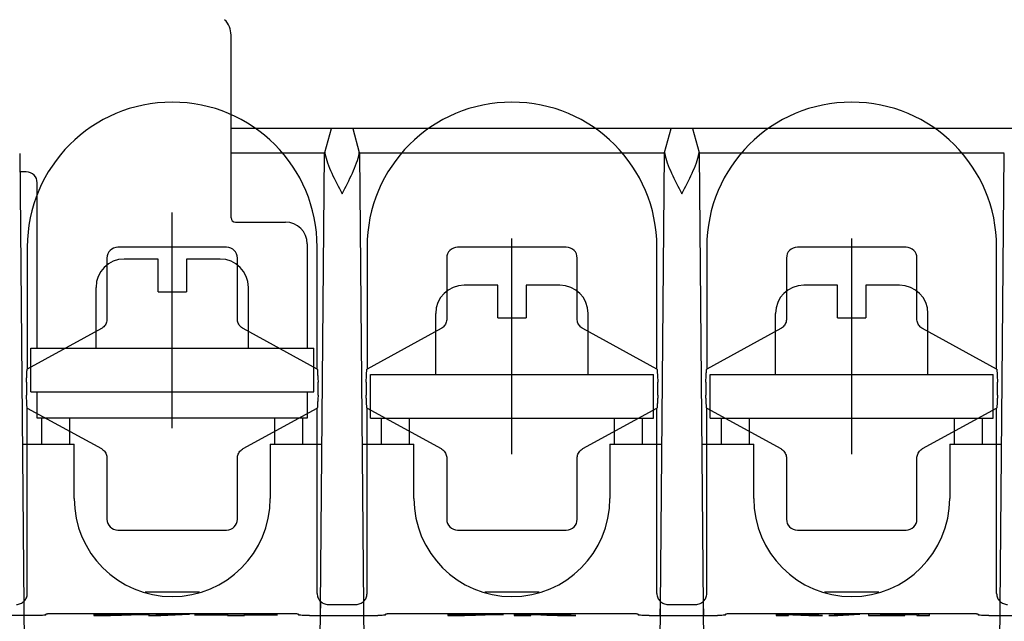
# Model space of a CAD drawing. Header units: millimetres. Extents: x -1 to 980, y -266 to 617.
# Tile 8 of 35: x 339 to 384, y -168 to -140. Entities that reach past the tile are written whole.
import ezdxf

# ---------------------------------------------------------------- set-up
doc = ezdxf.new("R2010")
doc.units = ezdxf.units.MM
doc.layers.add('10', color=3, linetype='CONTINUOUS')
doc.layers.add('17', color=6, linetype='CONTINUOUS')

msp = doc.modelspace()

# ---------------------------------------------------------------- linework, layer by layer
at = {"layer": '10'}
for p, q in [((339.344, -150.55), (339.344, -156.158)), ((348.496, -150.554), (343.504, -150.554)), ((352.656, -156.158), (352.656, -150.55)), ((354.944, -150.55), (354.944, -156.158)), ((364.096, -150.554), (359.104, -150.554)), ((368.256, -156.158), (368.256, -150.55)), ((370.544, -150.55), (370.544, -156.158)), ((379.696, -150.554), (374.704, -150.554)), ((383.856, -156.158), (383.856, -150.55)), ((343.004, -151.054), (343.004, -153.856)), ((348.996, -153.856), (348.996, -151.054)), ((358.604, -151.054), (358.604, -153.856)), ((364.596, -153.856), (364.596, -151.054)), ((374.204, -151.054), (374.204, -153.856)), ((380.196, -153.856), (380.196, -151.054)), ((342.745, -154.295), (339.344, -156.158)), ((352.656, -156.158), (349.255, -154.295)), ((358.345, -154.295), (354.944, -156.158)), ((368.256, -156.158), (364.855, -154.295)), ((373.945, -154.295), (370.544, -156.158)), ((383.856, -156.158), (380.455, -154.295)), ((339.305, -156.75), (339.305, -157.35)), ((352.695, -157.35), (352.695, -156.75)), ((354.905, -156.75), (354.905, -157.35)), ((368.295, -157.35), (368.295, -156.75)), ((370.505, -156.75), (370.505, -157.35)), ((383.895, -157.35), (383.895, -156.75)), ((339.344, -166.464), (339.344, -157.942)), ((339.344, -157.942), (342.745, -159.805)), ((349.255, -159.805), (352.656, -157.942)), ((352.656, -166.464), (352.656, -157.942)), ((354.944, -166.464), (354.944, -157.942)), ((354.944, -157.942), (358.345, -159.805)), ((364.855, -159.805), (368.256, -157.942)), ((368.256, -166.464), (368.256, -157.942)), ((370.544, -166.464), (370.544, -157.942)), ((370.544, -157.942), (373.945, -159.805)), ((380.455, -159.805), (383.856, -157.942)), ((383.856, -166.464), (383.856, -157.942)), ((343.004, -160.244), (343.004, -163.046)), ((348.996, -163.046), (348.996, -160.244)), ((358.604, -160.244), (358.604, -163.046)), ((364.596, -163.046), (364.596, -160.244)), ((374.204, -160.244), (374.204, -163.046)), ((380.196, -163.046), (380.196, -160.244)), ((343.504, -163.546), (348.496, -163.546)), ((359.104, -163.546), (364.096, -163.546)), ((374.704, -163.546), (379.696, -163.546)), ((339.183, -166.83), (339.188, -167.465)), ((352.812, -167.465), (352.817, -166.83)), ((354.783, -166.83), (354.788, -167.465)), ((368.412, -167.465), (368.417, -166.83)), ((370.383, -166.83), (370.388, -167.465)), ((384.012, -167.465), (384.017, -166.83)), ((353.155, -166.963), (354.445, -166.963)), ((368.755, -166.963), (370.045, -166.963)), ((339.792, -167.465), (336.654, -167.465)), ((340.037, -167.463), (339.963, -167.464)), ((340.099, -167.462), (340.037, -167.463)), ((340.2, -167.456), (340.2, -167.406)), ((340.363, -167.399), (340.301, -167.4)), ((340.437, -167.398), (340.363, -167.399)), ((340.563, -167.397), (340.437, -167.398)), ((340.654, -167.397), (340.563, -167.397)), ((351.392, -167.397), (340.654, -167.397)), ((342.402, -167.407), (342.402, -167.473)), ((342.402, -167.407), (343.575, -167.407)), ((342.402, -167.473), (343.165, -167.473)), ((343.165, -167.473), (343.165, -167.417)), ((343.7, -167.418), (343.165, -167.417)), ((343.629, -167.437), (343.165, -167.437)), ((343.165, -167.448), (343.663, -167.448)), ((343.575, -167.407), (343.922, -167.407)), ((343.629, -167.437), (343.779, -167.436)), ((343.96, -167.447), (343.663, -167.448)), ((343.881, -167.419), (343.7, -167.418)), ((343.779, -167.436), (343.936, -167.435)), ((343.967, -167.42), (343.881, -167.419)), ((343.922, -167.407), (344.185, -167.408)), ((343.936, -167.435), (344.01, -167.434)), ((344.01, -167.434), (344.067, -167.433)), ((344.156, -167.446), (344.156, -167.427)), ((344.185, -167.408), (344.385, -167.41)), ((344.462, -167.444), (344.294, -167.445)), ((344.385, -167.41), (344.54, -167.411)), ((344.597, -167.442), (344.462, -167.444)), ((344.54, -167.411), (344.663, -167.413)), ((344.708, -167.44), (344.597, -167.442)), ((344.798, -167.438), (344.708, -167.44)), ((346.233, -167.405), (344.904, -167.474)), ((344.904, -167.474), (345.471, -167.474)), ((345.471, -167.474), (346.8, -167.405)), ((346.233, -167.405), (346.233, -167.435)), ((346.8, -167.405), (346.233, -167.405)), ((347.023, -167.433), (347.023, -167.447)), ((348.538, -167.433), (347.023, -167.433)), ((347.023, -167.447), (348.538, -167.447)), ((348.538, -167.407), (348.538, -167.473)), ((349.318, -167.407), (348.538, -167.407)), ((348.538, -167.473), (349.318, -167.473)), ((349.318, -167.473), (349.318, -167.407)), ((350.833, -167.433), (349.318, -167.433)), ((349.318, -167.447), (350.833, -167.447)), ((350.833, -167.447), (350.833, -167.433)), ((351.523, -167.398), (351.392, -167.397)), ((351.601, -167.399), (351.523, -167.398)), ((351.8, -167.406), (351.8, -167.456)), ((352.037, -167.464), (351.963, -167.463)), ((352.163, -167.465), (352.037, -167.464)), ((352.3, -167.465), (352.163, -167.465)), ((352.3, -167.465), (355.437, -167.465)), ((355.563, -167.464), (355.437, -167.465)), ((355.637, -167.463), (355.563, -167.464)), ((355.699, -167.462), (355.637, -167.463)), ((355.8, -167.456), (355.8, -167.406)), ((355.963, -167.399), (355.901, -167.4)), ((356.037, -167.398), (355.963, -167.399)), ((366.946, -167.397), (356.208, -167.397)), ((358.661, -167.407), (358.661, -167.473)), ((358.661, -167.407), (359.834, -167.407)), ((358.661, -167.473), (359.423, -167.473)), ((359.423, -167.473), (359.423, -167.417)), ((359.959, -167.418), (359.423, -167.417)), ((359.796, -167.437), (359.423, -167.437)), ((359.423, -167.448), (359.922, -167.448)), ((359.796, -167.437), (360.038, -167.436)), ((359.834, -167.407), (360.181, -167.407)), ((360.219, -167.447), (359.922, -167.448)), ((360.14, -167.419), (359.959, -167.418)), ((360.038, -167.436), (360.195, -167.435)), ((360.226, -167.42), (360.14, -167.419)), ((360.181, -167.407), (360.444, -167.408)), ((360.195, -167.435), (360.269, -167.434)), ((360.454, -167.446), (360.219, -167.447)), ((360.269, -167.434), (360.326, -167.433)), ((360.415, -167.446), (360.415, -167.427)), ((360.444, -167.408), (360.644, -167.41)), ((360.644, -167.41), (360.799, -167.411)), ((360.856, -167.442), (360.721, -167.444)), ((360.799, -167.411), (360.922, -167.413)), ((360.967, -167.44), (360.856, -167.442)), ((361.057, -167.438), (360.967, -167.44)), ((361.696, -167.407), (361.696, -167.473)), ((361.696, -167.407), (363.108, -167.407)), ((361.696, -167.473), (362.459, -167.473)), ((362.459, -167.473), (362.459, -167.417)), ((363.167, -167.418), (362.459, -167.417)), ((362.928, -167.435), (362.459, -167.435)), ((362.886, -167.446), (362.459, -167.445)), ((363.009, -167.446), (362.886, -167.446)), ((362.928, -167.435), (363.169, -167.434)), ((363.071, -167.447), (363.009, -167.446)), ((363.108, -167.407), (363.41, -167.407)), ((363.32, -167.419), (363.167, -167.418)), ((363.169, -167.434), (363.279, -167.433)), ((363.206, -167.451), (363.69, -167.473)), ((363.279, -167.433), (363.358, -167.432)), ((363.389, -167.42), (363.32, -167.419)), ((363.358, -167.432), (363.418, -167.431)), ((363.41, -167.407), (363.643, -167.408)), ((363.515, -167.465), (363.515, -167.426)), ((363.682, -167.439), (363.526, -167.44)), ((363.526, -167.44), (363.526, -167.466)), ((363.526, -167.44), (363.625, -167.441)), ((363.625, -167.441), (363.689, -167.441)), ((363.643, -167.408), (363.818, -167.409)), ((363.821, -167.438), (363.682, -167.439)), ((363.689, -167.441), (363.755, -167.442)), ((363.69, -167.473), (364.539, -167.473)), ((363.818, -167.409), (363.95, -167.411)), ((363.998, -167.436), (363.821, -167.438)), ((363.929, -167.447), (363.929, -167.473)), ((364.539, -167.473), (363.929, -167.447)), ((363.95, -167.411), (364.056, -167.412)), ((364.096, -167.435), (363.998, -167.436)), ((364.177, -167.433), (364.096, -167.435)), ((367.081, -167.398), (366.946, -167.397)), ((367.201, -167.399), (367.081, -167.398)), ((367.4, -167.406), (367.4, -167.456)), ((367.637, -167.464), (367.563, -167.463)), ((367.763, -167.465), (367.637, -167.464)), ((367.9, -167.465), (367.763, -167.465)), ((367.9, -167.465), (371.037, -167.465)), ((371.163, -167.464), (371.037, -167.465)), ((371.237, -167.463), (371.163, -167.464)), ((371.299, -167.462), (371.237, -167.463)), ((371.4, -167.456), (371.4, -167.406)), ((371.563, -167.399), (371.501, -167.4)), ((371.637, -167.398), (371.563, -167.399)), ((371.719, -167.398), (371.637, -167.398)), ((371.854, -167.397), (371.719, -167.398)), ((382.592, -167.397), (371.854, -167.397)), ((373.732, -167.407), (373.732, -167.473)), ((373.732, -167.407), (374.783, -167.407)), ((373.732, -167.473), (374.304, -167.473)), ((374.304, -167.473), (374.304, -167.417)), ((374.774, -167.417), (374.304, -167.417)), ((374.492, -167.435), (374.304, -167.435)), ((374.614, -167.446), (374.304, -167.445)), ((374.492, -167.435), (374.774, -167.434)), ((374.676, -167.446), (374.614, -167.446)), ((374.905, -167.418), (374.774, -167.417)), ((374.774, -167.434), (374.903, -167.433)), ((374.783, -167.407), (375.092, -167.408)), ((374.866, -167.451), (375.227, -167.473)), ((374.966, -167.419), (374.905, -167.418)), ((375.092, -167.408), (375.297, -167.409)), ((375.096, -167.465), (375.096, -167.426)), ((375.207, -167.439), (375.105, -167.44)), ((375.105, -167.44), (375.105, -167.466)), ((375.105, -167.44), (375.147, -167.44)), ((375.147, -167.44), (375.193, -167.441)), ((375.193, -167.441), (375.241, -167.441)), ((375.352, -167.438), (375.207, -167.439)), ((375.227, -167.473), (375.865, -167.473)), ((375.297, -167.409), (375.399, -167.41)), ((375.407, -167.447), (375.407, -167.473)), ((375.865, -167.473), (375.407, -167.447)), ((375.554, -167.434), (375.479, -167.436)), ((377.143, -167.405), (376.146, -167.474)), ((376.146, -167.474), (376.571, -167.474)), ((376.571, -167.474), (377.568, -167.405)), ((377.143, -167.405), (377.143, -167.435)), ((377.568, -167.405), (377.143, -167.405)), ((377.965, -167.407), (377.965, -167.473)), ((378.537, -167.407), (377.965, -167.407)), ((377.965, -167.473), (379.644, -167.473)), ((378.537, -167.473), (378.537, -167.407)), ((379.644, -167.462), (378.537, -167.462)), ((380.263, -167.407), (379.43, -167.422)), ((379.43, -167.422), (379.716, -167.431)), ((379.644, -167.473), (379.644, -167.462)), ((379.716, -167.431), (380.198, -167.422)), ((380.198, -167.422), (380.198, -167.473)), ((380.198, -167.473), (380.77, -167.473)), ((380.263, -167.407), (380.263, -167.473)), ((380.77, -167.407), (380.263, -167.407)), ((380.77, -167.473), (380.77, -167.407)), ((382.723, -167.398), (382.592, -167.397)), ((382.801, -167.399), (382.723, -167.398)), ((383, -167.406), (383, -167.456)), ((383.237, -167.464), (383.163, -167.463)), ((383.363, -167.465), (383.237, -167.464)), ((383.5, -167.465), (383.363, -167.465)), ((383.5, -167.465), (386.637, -167.465))]:
    msp.add_line(p, q, dxfattribs=at)
for points in [[(343.004, -153.856), (343.003, -153.895), (342.996, -153.945), (342.985, -153.994), (342.968, -154.042), (342.947, -154.089), (342.921, -154.132), (342.891, -154.173), (342.857, -154.211), (342.819, -154.245), (342.778, -154.275), (342.745, -154.295)], [(349.255, -154.295), (349.223, -154.275), (349.181, -154.245), (349.144, -154.212), (349.109, -154.174), (349.079, -154.133), (349.053, -154.09), (349.032, -154.043), (349.015, -153.995), (349.004, -153.946), (348.997, -153.896), (348.996, -153.856)], [(358.604, -153.856), (358.603, -153.895), (358.596, -153.945), (358.585, -153.994), (358.568, -154.042), (358.547, -154.089), (358.521, -154.132), (358.491, -154.173), (358.457, -154.211), (358.419, -154.245), (358.378, -154.275), (358.345, -154.295)], [(364.855, -154.295), (364.823, -154.275), (364.781, -154.245), (364.744, -154.212), (364.709, -154.174), (364.679, -154.133), (364.653, -154.09), (364.632, -154.043), (364.615, -153.995), (364.604, -153.946), (364.597, -153.896), (364.596, -153.856)], [(374.204, -153.856), (374.203, -153.895), (374.196, -153.945), (374.185, -153.994), (374.168, -154.042), (374.147, -154.089), (374.121, -154.132), (374.091, -154.173), (374.057, -154.211), (374.019, -154.245), (373.978, -154.275), (373.945, -154.295)], [(380.455, -154.295), (380.423, -154.275), (380.381, -154.245), (380.344, -154.212), (380.309, -154.174), (380.279, -154.133), (380.253, -154.09), (380.232, -154.043), (380.215, -153.995), (380.204, -153.946), (380.197, -153.896), (380.196, -153.856)], [(339.305, -156.75), (339.306, -156.692), (339.309, -156.633), (339.313, -156.573), (339.317, -156.517), (339.32, -156.466), (339.322, -156.424)], [(339.322, -156.424), (339.324, -156.379), (339.325, -156.338), (339.327, -156.301), (339.329, -156.269), (339.331, -156.24), (339.333, -156.216), (339.335, -156.196), (339.337, -156.18), (339.339, -156.169), (339.342, -156.162), (339.344, -156.158)], [(352.656, -156.158), (352.658, -156.162), (352.661, -156.169), (352.663, -156.18), (352.665, -156.196), (352.667, -156.216), (352.669, -156.24), (352.671, -156.269), (352.673, -156.301), (352.675, -156.338), (352.676, -156.379), (352.678, -156.424)], [(352.678, -156.424), (352.68, -156.466), (352.683, -156.517), (352.687, -156.573), (352.691, -156.633), (352.694, -156.692), (352.695, -156.75)], [(354.905, -156.75), (354.906, -156.692), (354.909, -156.633), (354.913, -156.573), (354.917, -156.517), (354.92, -156.466), (354.922, -156.424)], [(354.922, -156.424), (354.924, -156.379), (354.925, -156.338), (354.927, -156.301), (354.929, -156.269), (354.931, -156.24), (354.933, -156.216), (354.935, -156.196), (354.937, -156.18), (354.939, -156.169), (354.942, -156.162), (354.944, -156.158)], [(368.256, -156.158), (368.258, -156.162), (368.261, -156.169), (368.263, -156.18), (368.265, -156.196), (368.267, -156.216), (368.269, -156.24), (368.271, -156.269), (368.273, -156.301), (368.275, -156.338), (368.276, -156.379), (368.278, -156.424)], [(368.278, -156.424), (368.28, -156.466), (368.283, -156.517), (368.287, -156.573), (368.291, -156.633), (368.294, -156.692), (368.295, -156.75)], [(370.505, -156.75), (370.506, -156.692), (370.509, -156.633), (370.513, -156.573), (370.517, -156.517), (370.52, -156.466), (370.522, -156.424)], [(370.522, -156.424), (370.524, -156.379), (370.525, -156.338), (370.527, -156.301), (370.529, -156.269), (370.531, -156.24), (370.533, -156.216), (370.535, -156.196), (370.537, -156.18), (370.539, -156.169), (370.542, -156.162), (370.544, -156.158)], [(383.856, -156.158), (383.858, -156.162), (383.861, -156.169), (383.863, -156.18), (383.865, -156.196), (383.867, -156.216), (383.869, -156.24), (383.871, -156.269), (383.873, -156.301), (383.875, -156.338), (383.876, -156.379), (383.878, -156.424)], [(383.878, -156.424), (383.88, -156.466), (383.883, -156.517), (383.887, -156.573), (383.891, -156.633), (383.894, -156.692), (383.895, -156.75)], [(339.322, -157.676), (339.32, -157.634), (339.317, -157.583), (339.313, -157.527), (339.309, -157.467), (339.306, -157.408), (339.305, -157.35)], [(339.344, -157.942), (339.342, -157.938), (339.339, -157.931), (339.337, -157.92), (339.335, -157.904), (339.333, -157.884), (339.331, -157.86), (339.329, -157.831), (339.327, -157.799), (339.325, -157.762), (339.324, -157.721), (339.322, -157.676)], [(352.678, -157.676), (352.676, -157.721), (352.675, -157.762), (352.673, -157.799), (352.671, -157.831), (352.669, -157.86), (352.667, -157.884), (352.665, -157.904), (352.663, -157.92), (352.661, -157.931), (352.658, -157.938), (352.656, -157.942)], [(352.695, -157.35), (352.694, -157.408), (352.691, -157.467), (352.687, -157.527), (352.683, -157.583), (352.68, -157.634), (352.678, -157.676)], [(354.922, -157.676), (354.92, -157.634), (354.917, -157.583), (354.913, -157.527), (354.909, -157.467), (354.906, -157.408), (354.905, -157.35)], [(354.944, -157.942), (354.942, -157.938), (354.939, -157.931), (354.937, -157.92), (354.935, -157.904), (354.933, -157.884), (354.931, -157.86), (354.929, -157.831), (354.927, -157.799), (354.925, -157.762), (354.924, -157.721), (354.922, -157.676)], [(368.278, -157.676), (368.276, -157.721), (368.275, -157.762), (368.273, -157.799), (368.271, -157.831), (368.269, -157.86), (368.267, -157.884), (368.265, -157.904), (368.263, -157.92), (368.261, -157.931), (368.258, -157.938), (368.256, -157.942)], [(368.295, -157.35), (368.294, -157.408), (368.291, -157.467), (368.287, -157.527), (368.283, -157.583), (368.28, -157.634), (368.278, -157.676)], [(370.522, -157.676), (370.52, -157.634), (370.517, -157.583), (370.513, -157.527), (370.509, -157.467), (370.506, -157.408), (370.505, -157.35)], [(370.544, -157.942), (370.542, -157.938), (370.539, -157.931), (370.537, -157.92), (370.535, -157.904), (370.533, -157.884), (370.531, -157.86), (370.529, -157.831), (370.527, -157.799), (370.525, -157.762), (370.524, -157.721), (370.522, -157.676)], [(383.878, -157.676), (383.876, -157.721), (383.875, -157.762), (383.873, -157.799), (383.871, -157.831), (383.869, -157.86), (383.867, -157.884), (383.865, -157.904), (383.863, -157.92), (383.861, -157.931), (383.858, -157.938), (383.856, -157.942)], [(383.895, -157.35), (383.894, -157.408), (383.891, -157.467), (383.887, -157.527), (383.883, -157.583), (383.88, -157.634), (383.878, -157.676)], [(342.745, -159.805), (342.777, -159.825), (342.819, -159.855), (342.856, -159.888), (342.891, -159.926), (342.921, -159.967), (342.947, -160.01), (342.968, -160.057), (342.985, -160.105), (342.996, -160.154), (343.003, -160.204), (343.004, -160.244)], [(348.996, -160.244), (348.997, -160.205), (349.004, -160.155), (349.015, -160.106), (349.032, -160.058), (349.053, -160.011), (349.079, -159.968), (349.109, -159.927), (349.143, -159.889), (349.181, -159.855), (349.222, -159.825), (349.255, -159.805)], [(358.345, -159.805), (358.377, -159.825), (358.419, -159.855), (358.456, -159.888), (358.491, -159.926), (358.521, -159.967), (358.547, -160.01), (358.568, -160.057), (358.585, -160.105), (358.596, -160.154), (358.603, -160.204), (358.604, -160.244)], [(364.596, -160.244), (364.597, -160.205), (364.604, -160.155), (364.615, -160.106), (364.632, -160.058), (364.653, -160.011), (364.679, -159.968), (364.709, -159.927), (364.743, -159.889), (364.781, -159.855), (364.822, -159.825), (364.855, -159.805)], [(373.945, -159.805), (373.977, -159.825), (374.019, -159.855), (374.056, -159.888), (374.091, -159.926), (374.121, -159.967), (374.147, -160.01), (374.168, -160.057), (374.185, -160.105), (374.196, -160.154), (374.203, -160.204), (374.204, -160.244)], [(380.196, -160.244), (380.197, -160.205), (380.204, -160.155), (380.215, -160.106), (380.232, -160.058), (380.253, -160.011), (380.279, -159.968), (380.309, -159.927), (380.343, -159.889), (380.381, -159.855), (380.422, -159.825), (380.455, -159.805)], [(338.845, -166.963), (338.893, -166.961), (338.942, -166.954), (338.989, -166.942), (339.035, -166.925), (339.079, -166.904), (339.122, -166.879), (339.161, -166.85), (339.197, -166.817), (339.23, -166.781), (339.259, -166.742), (339.285, -166.699), (339.306, -166.655), (339.322, -166.609), (339.334, -166.561), (339.341, -166.513), (339.344, -166.464)], [(352.656, -166.464), (352.659, -166.513), (352.666, -166.561), (352.678, -166.609), (352.694, -166.655), (352.715, -166.699), (352.741, -166.742), (352.77, -166.781), (352.803, -166.817), (352.839, -166.85), (352.878, -166.879), (352.921, -166.904), (352.965, -166.925), (353.011, -166.942), (353.058, -166.954), (353.107, -166.961), (353.156, -166.963)], [(354.445, -166.963), (354.493, -166.961), (354.542, -166.954), (354.589, -166.942), (354.635, -166.925), (354.679, -166.904), (354.722, -166.879), (354.761, -166.85), (354.797, -166.817), (354.83, -166.781), (354.859, -166.742), (354.885, -166.699), (354.906, -166.655), (354.922, -166.609), (354.934, -166.561), (354.941, -166.513), (354.944, -166.464)], [(368.256, -166.464), (368.259, -166.513), (368.266, -166.561), (368.278, -166.609), (368.294, -166.655), (368.315, -166.699), (368.341, -166.742), (368.37, -166.781), (368.403, -166.817), (368.439, -166.85), (368.478, -166.879), (368.521, -166.904), (368.565, -166.925), (368.611, -166.942), (368.658, -166.954), (368.707, -166.961), (368.756, -166.963)], [(370.045, -166.963), (370.093, -166.961), (370.142, -166.954), (370.189, -166.942), (370.235, -166.925), (370.279, -166.904), (370.322, -166.879), (370.361, -166.85), (370.397, -166.817), (370.43, -166.781), (370.459, -166.742), (370.485, -166.699), (370.506, -166.655), (370.522, -166.609), (370.534, -166.561), (370.541, -166.513), (370.544, -166.464)], [(383.856, -166.464), (383.859, -166.513), (383.866, -166.561), (383.878, -166.609), (383.894, -166.655), (383.915, -166.699), (383.941, -166.742), (383.97, -166.781), (384.003, -166.817), (384.039, -166.85), (384.078, -166.879), (384.121, -166.904), (384.165, -166.925), (384.211, -166.942), (384.258, -166.954), (384.307, -166.961), (384.356, -166.963)], [(339.963, -167.464), (339.837, -167.465), (339.792, -167.465)], [(340.2, -167.456), (340.198, -167.457), (340.191, -167.458), (340.181, -167.459), (340.166, -167.46), (340.148, -167.46), (340.125, -167.461), (340.099, -167.462)], [(340.301, -167.4), (340.275, -167.401), (340.252, -167.402), (340.234, -167.403), (340.219, -167.403), (340.209, -167.404), (340.202, -167.405), (340.2, -167.406)], [(344.294, -167.445), (344.084, -167.447), (343.96, -167.447)], [(344.156, -167.427), (344.155, -167.427), (344.15, -167.426), (344.14, -167.425), (344.126, -167.424), (344.108, -167.423), (344.087, -167.422), (344.063, -167.421), (344.035, -167.421), (343.967, -167.42)], [(344.067, -167.433), (344.09, -167.432), (344.111, -167.432), (344.127, -167.431), (344.141, -167.43), (344.15, -167.429), (344.155, -167.428), (344.156, -167.427)], [(344.663, -167.413), (344.761, -167.415), (344.802, -167.416), (344.839, -167.417), (344.87, -167.419), (344.897, -167.42), (344.92, -167.421), (344.936, -167.423), (344.947, -167.425), (344.951, -167.427)], [(344.951, -167.427), (344.948, -167.429), (344.937, -167.43), (344.92, -167.432), (344.897, -167.434), (344.869, -167.435), (344.836, -167.437), (344.798, -167.438)], [(351.8, -167.406), (351.798, -167.405), (351.791, -167.404), (351.781, -167.403), (351.766, -167.403), (351.748, -167.402), (351.725, -167.401), (351.699, -167.4), (351.669, -167.4), (351.601, -167.399)], [(351.963, -167.463), (351.901, -167.462), (351.875, -167.461), (351.852, -167.46), (351.834, -167.46), (351.819, -167.459), (351.809, -167.458), (351.802, -167.457), (351.8, -167.456)], [(355.8, -167.456), (355.798, -167.457), (355.791, -167.458), (355.781, -167.459), (355.766, -167.46), (355.748, -167.46), (355.725, -167.461), (355.699, -167.462)], [(355.901, -167.4), (355.875, -167.401), (355.852, -167.402), (355.834, -167.403), (355.819, -167.403), (355.809, -167.404), (355.802, -167.405), (355.8, -167.406)], [(356.208, -167.397), (356.163, -167.397), (356.037, -167.398)], [(360.415, -167.427), (360.414, -167.427), (360.409, -167.426), (360.399, -167.425), (360.385, -167.424), (360.367, -167.423), (360.346, -167.422), (360.321, -167.421), (360.293, -167.421), (360.226, -167.42)], [(360.326, -167.433), (360.349, -167.432), (360.369, -167.432), (360.386, -167.431), (360.4, -167.43), (360.409, -167.429), (360.414, -167.428), (360.415, -167.427)], [(360.721, -167.444), (360.553, -167.445), (360.454, -167.446)], [(360.922, -167.413), (361.02, -167.415), (361.061, -167.416), (361.097, -167.417), (361.129, -167.419), (361.156, -167.42), (361.178, -167.421), (361.195, -167.423), (361.206, -167.425), (361.21, -167.427)], [(361.21, -167.427), (361.207, -167.429), (361.196, -167.43), (361.178, -167.432), (361.155, -167.434), (361.127, -167.435), (361.094, -167.437), (361.057, -167.438)], [(363.206, -167.451), (363.18, -167.45), (363.153, -167.449), (363.126, -167.448), (363.071, -167.447)], [(363.515, -167.426), (363.512, -167.425), (363.505, -167.424), (363.493, -167.423), (363.479, -167.422), (363.461, -167.421), (363.441, -167.421), (363.389, -167.42)], [(363.418, -167.431), (363.442, -167.431), (363.463, -167.43), (363.481, -167.429), (363.495, -167.429), (363.506, -167.428), (363.513, -167.427), (363.515, -167.426)], [(363.755, -167.442), (363.824, -167.444), (363.859, -167.445), (363.894, -167.446), (363.929, -167.447)], [(364.056, -167.412), (364.14, -167.414), (364.175, -167.415), (364.207, -167.416), (364.236, -167.417), (364.261, -167.418), (364.281, -167.419), (364.297, -167.421), (364.307, -167.423), (364.311, -167.425)], [(364.311, -167.425), (364.308, -167.426), (364.299, -167.427), (364.285, -167.428), (364.265, -167.43), (364.241, -167.431), (364.211, -167.432), (364.177, -167.433)], [(367.4, -167.406), (367.398, -167.405), (367.391, -167.404), (367.381, -167.403), (367.366, -167.403), (367.348, -167.402), (367.325, -167.401), (367.299, -167.4), (367.269, -167.4), (367.201, -167.399)], [(367.563, -167.463), (367.501, -167.462), (367.475, -167.461), (367.452, -167.46), (367.434, -167.46), (367.419, -167.459), (367.409, -167.458), (367.402, -167.457), (367.4, -167.456)], [(371.4, -167.456), (371.398, -167.457), (371.391, -167.458), (371.381, -167.459), (371.366, -167.46), (371.348, -167.46), (371.325, -167.461), (371.299, -167.462)], [(371.501, -167.4), (371.475, -167.401), (371.452, -167.402), (371.434, -167.403), (371.419, -167.403), (371.409, -167.404), (371.402, -167.405), (371.4, -167.406)], [(374.866, -167.451), (374.848, -167.45), (374.829, -167.449), (374.811, -167.449), (374.791, -167.448), (374.772, -167.447), (374.75, -167.447), (374.727, -167.447), (374.676, -167.446)], [(374.903, -167.433), (374.936, -167.433), (374.991, -167.432)], [(375.096, -167.426), (375.096, -167.425), (375.09, -167.424), (375.081, -167.423), (375.068, -167.422), (375.052, -167.421), (375.034, -167.421), (375.014, -167.42), (374.966, -167.419)], [(374.991, -167.432), (375.014, -167.431), (375.035, -167.431), (375.054, -167.43), (375.07, -167.429), (375.082, -167.428), (375.092, -167.427), (375.096, -167.426), (375.096, -167.426)], [(375.241, -167.441), (375.288, -167.442), (375.312, -167.443), (375.336, -167.444), (375.36, -167.445), (375.384, -167.446), (375.407, -167.447)], [(375.479, -167.436), (375.396, -167.438), (375.352, -167.438)], [(375.399, -167.41), (375.484, -167.412), (375.522, -167.413), (375.556, -167.414), (375.587, -167.415), (375.615, -167.416), (375.64, -167.417), (375.662, -167.419), (375.678, -167.42), (375.689, -167.422), (375.693, -167.425)], [(375.693, -167.425), (375.69, -167.426), (375.68, -167.428), (375.664, -167.429), (375.643, -167.431), (375.617, -167.432), (375.588, -167.433), (375.554, -167.434)], [(383, -167.406), (382.998, -167.405), (382.991, -167.404), (382.981, -167.403), (382.966, -167.403), (382.948, -167.402), (382.925, -167.401), (382.899, -167.4), (382.869, -167.4), (382.801, -167.399)], [(383.163, -167.463), (383.101, -167.462), (383.075, -167.461), (383.052, -167.46), (383.034, -167.46), (383.019, -167.459), (383.009, -167.458), (383.002, -167.457), (383, -167.456)]]:
    msp.add_lwpolyline(points, dxfattribs=at)
for centre, radius, start, end in [((346, -150.55), 6.656, 0, 180), ((361.6, -150.55), 6.656, 0, 180), ((377.2, -150.55), 6.656, 0, 180), ((343.504, -151.054), 0.5, 90.0022, 179.9978), ((348.496, -151.054), 0.5, 0, 90), ((359.104, -151.054), 0.5, 90.0022, 179.9978), ((364.096, -151.054), 0.5, 0, 90), ((374.704, -151.054), 0.5, 90.0022, 179.9978), ((379.696, -151.054), 0.5, 0, 90), ((343.504, -163.046), 0.5, 180, 270), ((348.496, -163.046), 0.5, 270, 0), ((359.104, -163.046), 0.5, 180, 270), ((364.096, -163.046), 0.5, 270, 0), ((374.704, -163.046), 0.5, 180, 270), ((379.696, -163.046), 0.5, 270, 0)]:
    msp.add_arc(centre, radius, start, end, dxfattribs=at)
at = {"layer": '17'}
for p, q in [((348.7, -149.2), (348.7, -140.814)), ((463.298, -145.1), (348.7, -145.1)), ((353.009, -146.213), (353.307, -145.1)), ((354.293, -145.1), (354.591, -146.213)), ((368.609, -146.213), (368.907, -145.1)), ((369.893, -145.1), (370.191, -146.213)), ((339.003, -146.257), (339.2, -168.8)), ((348.7, -146.22), (353.007, -146.22)), ((352.8, -168.8), (352.997, -146.257)), ((354.593, -146.22), (368.607, -146.22)), ((354.603, -146.257), (354.8, -168.8)), ((368.4, -168.8), (368.597, -146.257)), ((370.193, -146.22), (384.207, -146.22)), ((370.203, -146.257), (370.4, -168.8)), ((384, -168.8), (384.197, -146.257)), ((339.3, -147.1), (339.011, -147.1)), ((339.8, -155.2), (339.8, -147.6)), ((346, -158.864), (346, -148.959)), ((348.9, -149.4), (351.2, -149.4)), ((352.2, -150.4), (352.2, -155.2)), ((361.6, -160.064), (361.6, -150.159)), ((377.2, -160.064), (377.2, -150.159)), ((345.35, -151.1), (343.8, -151.1)), ((345.35, -152.6), (345.35, -151.1)), ((346.65, -151.1), (346.65, -152.6)), ((348.2, -151.1), (346.65, -151.1)), ((360.95, -152.3), (359.4, -152.3)), ((360.95, -153.8), (360.95, -152.3)), ((362.25, -152.3), (362.25, -153.8)), ((363.8, -152.3), (362.25, -152.3)), ((376.55, -152.3), (375, -152.3)), ((376.55, -153.8), (376.55, -152.3)), ((377.85, -152.3), (377.85, -153.8)), ((379.4, -152.3), (377.85, -152.3)), ((342.5, -155.2), (342.5, -152.4)), ((345.35, -152.6), (346.65, -152.6)), ((349.5, -155.2), (349.5, -152.4)), ((358.1, -156.4), (358.1, -153.6)), ((365.1, -156.4), (365.1, -153.6)), ((373.7, -156.4), (373.7, -153.6)), ((380.7, -156.4), (380.7, -153.6)), ((360.95, -153.8), (362.25, -153.8)), ((376.55, -153.8), (377.85, -153.8)), ((339.5, -157.2), (339.5, -155.2)), ((339.5, -155.2), (352.5, -155.2)), ((342.5, -155.2), (349.5, -155.2)), ((352.5, -157.2), (352.5, -155.2)), ((355.1, -158.4), (355.1, -156.4)), ((355.1, -156.4), (368.1, -156.4)), ((358.1, -156.4), (365.1, -156.4)), ((368.1, -158.4), (368.1, -156.4)), ((370.7, -158.4), (370.7, -156.4)), ((370.7, -156.4), (383.7, -156.4)), ((373.7, -156.4), (380.7, -156.4)), ((383.7, -158.4), (383.7, -156.4)), ((339.5, -157.2), (352.5, -157.2)), ((339.8, -158.4), (339.8, -157.2)), ((339.8, -157.2), (352.2, -157.2)), ((340, -157.2), (352, -157.2)), ((352.2, -157.2), (352.2, -158.4)), ((352.2, -158.4), (339.8, -158.4)), ((340, -158.4), (340, -159.6)), ((341.3, -159.6), (341.3, -158.4)), ((350.7, -158.4), (350.7, -159.6)), ((352, -159.6), (352, -158.4)), ((355.1, -158.4), (368.1, -158.4)), ((355.6, -158.4), (355.6, -159.6)), ((355.6, -158.4), (367.6, -158.4)), ((356.9, -159.6), (356.9, -158.4)), ((366.3, -158.4), (366.3, -159.6)), ((367.6, -159.6), (367.6, -158.4)), ((370.7, -158.4), (383.7, -158.4)), ((371.2, -158.4), (371.2, -159.6)), ((371.2, -158.4), (383.2, -158.4)), ((372.5, -159.6), (372.5, -158.4)), ((381.9, -158.4), (381.9, -159.6)), ((383.2, -159.6), (383.2, -158.4)), ((339.12, -159.6), (341.5, -159.6)), ((341.5, -162.1), (341.5, -159.6)), ((350.5, -159.6), (350.5, -162.1)), ((350.5, -159.6), (352.88, -159.6)), ((354.72, -159.6), (357.1, -159.6)), ((357.1, -162.1), (357.1, -159.6)), ((366.1, -159.6), (366.1, -162.1)), ((366.1, -159.6), (368.48, -159.6)), ((370.32, -159.6), (372.7, -159.6)), ((372.7, -162.1), (372.7, -159.6)), ((381.7, -159.6), (381.7, -162.1)), ((381.7, -159.6), (384.08, -159.6)), ((347.25, -166.4), (344.75, -166.4)), ((362.85, -166.4), (360.35, -166.4)), ((378.45, -166.4), (375.95, -166.4))]:
    msp.add_line(p, q, dxfattribs=at)
for centre, radius, start, end in [((347.7, -140.814), 1, 0, 45), ((354.47, -146.021), 1.474, 187.472, 188.8851), ((353.13, -146.021), 1.473, 351.1148, 352.528), ((370.07, -146.021), 1.474, 187.472, 188.8851), ((368.73, -146.021), 1.474, 351.1149, 352.528), ((339.3, -147.6), 0.5, 0, 90), ((348.9, -149.2), 0.2, 180, 270), ((351.2, -150.4), 1, 0, 90), ((343.8, -152.4), 1.3, 90, 180), ((348.2, -152.4), 1.3, 0, 90), ((359.4, -153.6), 1.3, 90, 180), ((363.8, -153.6), 1.3, 0, 90), ((375, -153.6), 1.3, 90, 180), ((379.4, -153.6), 1.3, 0, 90), ((346, -162.1), 4.5, 180, 0), ((361.6, -162.1), 4.5, 180, 0), ((377.2, -162.1), 4.5, 180, 0)]:
    msp.add_arc(centre, radius, start, end, dxfattribs=at)
for points, knots in [([(353.014, -146.249), (353.037, -146.399), (353.13, -146.706), (353.394, -147.325), (353.636, -147.786), (353.8, -148.1)], [0, 0, 0, 0, 0.225786, 0.473641, 1, 1, 1, 1]), ([(353.8, -148.1), (353.964, -147.786), (354.206, -147.325), (354.47, -146.706), (354.563, -146.399), (354.586, -146.249)], [0, 0, 0, 0, 0.526358, 0.774214, 1, 1, 1, 1]), ([(368.614, -146.249), (368.637, -146.399), (368.73, -146.706), (368.994, -147.325), (369.236, -147.786), (369.4, -148.1)], [0, 0, 0, 0, 0.225786, 0.473641, 1, 1, 1, 1]), ([(369.4, -148.1), (369.564, -147.786), (369.806, -147.325), (370.07, -146.706), (370.163, -146.399), (370.186, -146.249)], [0, 0, 0, 0, 0.526358, 0.774214, 1, 1, 1, 1])]:
    msp.add_open_spline(points, degree=3, knots=knots, dxfattribs=at)

doc.saveas('drawing.dxf')
